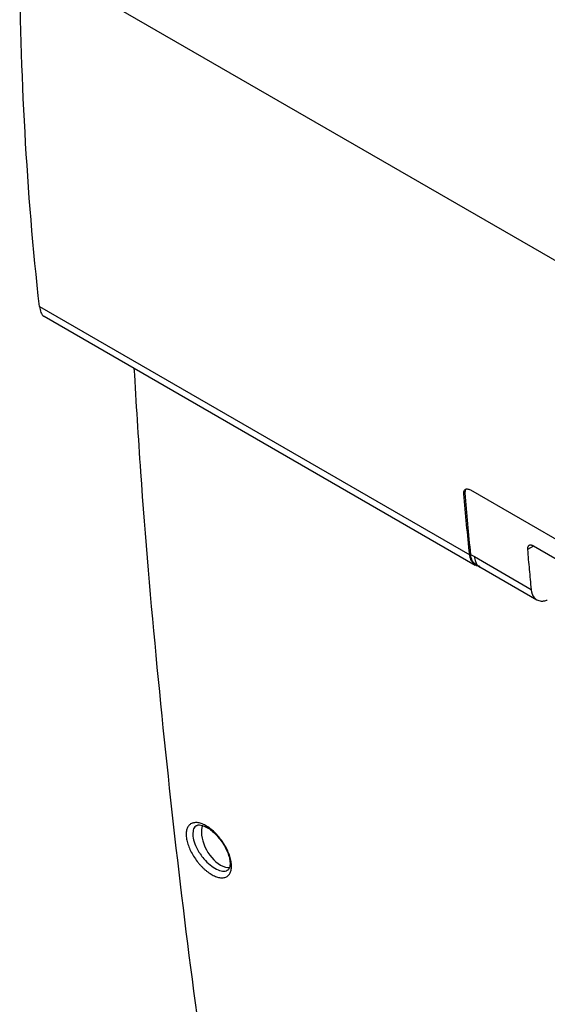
# Model space of a CAD drawing. Header units: millimetres. Extents: x -0.43 to 1.28, y -0.94 to 1.34.
# Tile 141 of 177: x 0.75 to 0.86, y 0.73 to 0.94. Entities that reach past the tile are written whole.
import ezdxf

# ---------------------------------------------------------------- set-up
doc = ezdxf.new("R2010")
doc.units = ezdxf.units.MM

msp = doc.modelspace()

# ---------------------------------------------------------------- linework, layer by layer
at = {"color": 250, "linetype": 'Continuous', "lineweight": 25}
for p, q in [((0.75036, 0.95287), (0.877, 0.87976)), ((0.8585, 0.82767), (0.85723, 0.82694)), ((0.84507, 0.82585), (0.84523, 0.82594)), ((0.84524, 0.82503), (0.8454, 0.82512))]:
    msp.add_line(p, q, dxfattribs=at)
at = {"color": 7, "linetype": 'Continuous', "lineweight": 25}
for p, q in [((0.7545, 0.87813), (0.84507, 0.82585)), ((0.75551, 0.87607), (0.84625, 0.82368)), ((0.84383, 0.83869), (0.84406, 0.83883)), ((0.84436, 0.83966), (0.84432, 0.83964)), ((0.84523, 0.83949), (0.95764, 0.7746)), ((0.92111, 0.79153), (0.8585, 0.82766)), ((0.84507, 0.82585), (0.84507, 0.82585)), ((0.84523, 0.82593), (0.84606, 0.82546)), ((0.84606, 0.82546), (0.858, 0.81856)), ((0.84637, 0.82377), (0.84728, 0.82325)), ((0.84719, 0.8233), (0.85922, 0.81635))]:
    msp.add_line(p, q, dxfattribs=at)
for start_param, end_param in [(0.440264, 2.356276), (2.356276, 2.889035)]:
    msp.add_ellipse((0.7926, 0.76512), major_axis=(-0.00283, 0.00489), ratio=0.577382, start_param=start_param, end_param=end_param, dxfattribs=at)
for points, knots in [([(0.7545, 0.87813), (0.75183, 0.9022), (0.75046, 0.92713), (0.75035, 0.95286), (0.75035, 0.95286)], [0.3828805, 0.3828805, 0.3828805, 0.3828805, 0.8360215, 0.8360594, 0.8360594, 0.8360594, 0.8360594]), ([(0.7545, 0.87813), (0.75458, 0.87769), (0.75475, 0.87682), (0.75517, 0.87617), (0.75549, 0.8761), (0.75552, 0.87609)], [0, 0, 0, 0, 0.476889, 0.955406, 1, 1, 1, 1]), ([(0.79466, 0.68214), (0.79262, 0.69523), (0.78855, 0.7214), (0.78347, 0.76144), (0.7792, 0.80205), (0.77619, 0.83661), (0.77491, 0.85784), (0.77447, 0.86512)], [0, 0, 0, 0, 0.221113, 0.442225, 0.663338, 0.88445, 1, 1, 1, 1]), ([(0.84383, 0.83869), (0.84382, 0.83884), (0.84382, 0.83899), (0.84387, 0.83924), (0.84392, 0.83935), (0.84404, 0.83953), (0.84412, 0.8396), (0.84431, 0.83969), (0.84442, 0.83971), (0.84454, 0.83971)], [0, 0, 0, 0, 0.25, 0.25, 0.5, 0.5, 0.75, 0.75, 1, 1, 1, 1]), ([(0.84439, 0.83967), (0.84434, 0.83964), (0.8442, 0.83955), (0.84405, 0.83928), (0.84406, 0.83897), (0.84406, 0.83882)], [0, 0, 0, 0, 0.205998, 0.602731, 1, 1, 1, 1]), ([(0.8585, 0.82767), (0.85847, 0.82768), (0.85841, 0.82772), (0.85831, 0.82776), (0.85822, 0.8278), (0.85812, 0.82783), (0.85803, 0.82785), (0.85794, 0.82786), (0.85786, 0.82787), (0.85777, 0.82786), (0.85769, 0.82785), (0.85762, 0.82782), (0.85754, 0.82779), (0.85747, 0.82774), (0.8574, 0.82767), (0.85734, 0.82758), (0.85728, 0.82747), (0.85724, 0.82732), (0.85722, 0.82715), (0.85723, 0.82701), (0.85723, 0.82694)], [0, 0, 0, 0, 0.043336, 0.087092, 0.131271, 0.175875, 0.220907, 0.266367, 0.312259, 0.358585, 0.405345, 0.452543, 0.50018, 0.553792, 0.613333, 0.678805, 0.750209, 0.827543, 0.910807, 1, 1, 1, 1]), ([(0.8454, 0.82511), (0.84538, 0.82516), (0.84535, 0.82526), (0.84531, 0.82542), (0.84528, 0.82559), (0.84525, 0.82576), (0.84524, 0.82587), (0.84523, 0.82593)], [0, 0, 0, 0, 0.200298, 0.400149, 0.599851, 0.799702, 1, 1, 1, 1]), ([(0.85723, 0.82694), (0.85729, 0.82624), (0.85741, 0.82484), (0.8576, 0.82274), (0.85779, 0.82065), (0.85793, 0.81926), (0.858, 0.81856)], [0, 0, 0, 0, 0.250001, 0.5, 0.749999, 1, 1, 1, 1]), ([(0.84716, 0.82343), (0.84714, 0.82343), (0.84668, 0.82335), (0.84599, 0.82378), (0.84544, 0.82445), (0.84526, 0.82496), (0.84524, 0.82503)], [0, 0, 0, 0, 0.0192596, 0.470615, 0.9220394, 1, 1, 1, 1]), ([(0.84644, 0.82378), (0.84621, 0.82392), (0.84575, 0.82421), (0.84552, 0.82481), (0.8454, 0.82511)], [0, 0, 0, 0, 0.491598, 1, 1, 1, 1]), ([(0.858, 0.81856), (0.858, 0.8185), (0.85802, 0.81838), (0.85805, 0.8182), (0.85808, 0.81803), (0.85812, 0.81787), (0.85817, 0.81771), (0.85822, 0.81756), (0.85829, 0.81741), (0.85835, 0.81727), (0.8585, 0.81701), (0.85875, 0.81668), (0.85916, 0.81636), (0.85962, 0.81616), (0.86005, 0.81609), (0.86043, 0.81609), (0.86074, 0.81613), (0.86107, 0.81619), (0.86129, 0.81627), (0.8614, 0.81631)], [0, 0, 0, 0, 0.031831, 0.063487, 0.095017, 0.126474, 0.157909, 0.189374, 0.22092, 0.2526, 0.284462, 0.404391, 0.524475, 0.635617, 0.746896, 0.810356, 0.873418, 0.936494, 1, 1, 1, 1]), ([(0.78713, 0.76208), (0.78689, 0.76245), (0.78667, 0.76283), (0.78627, 0.76359), (0.7861, 0.76397), (0.78588, 0.76453), (0.78581, 0.76472), (0.78569, 0.76509), (0.78564, 0.76527), (0.78551, 0.76581), (0.78545, 0.76616), (0.78539, 0.76682), (0.78539, 0.76713), (0.78543, 0.76756), (0.78546, 0.7677), (0.78552, 0.76796), (0.78556, 0.76809), (0.78569, 0.76844), (0.78581, 0.76864), (0.7861, 0.76899), (0.78628, 0.76913), (0.78668, 0.76933), (0.7869, 0.7694), (0.78726, 0.76944), (0.78739, 0.76945), (0.78765, 0.76944), (0.78778, 0.76943), (0.78819, 0.76936), (0.78848, 0.76928), (0.78909, 0.76904), (0.78939, 0.76888), (0.78986, 0.7686), (0.79002, 0.7685), (0.79033, 0.76828), (0.79049, 0.76816), (0.79096, 0.76779), (0.79126, 0.76751), (0.79171, 0.76706), (0.79186, 0.7669), (0.79215, 0.76658), (0.79229, 0.76641), (0.7927, 0.7659), (0.79297, 0.76554), (0.79344, 0.76481), (0.79366, 0.76444), (0.79406, 0.76367), (0.79423, 0.76329), (0.79445, 0.76273), (0.79451, 0.76254), (0.79463, 0.76217), (0.79468, 0.76199), (0.79482, 0.76145), (0.79488, 0.7611), (0.79494, 0.76044), (0.79494, 0.76013), (0.79488, 0.75955), (0.79482, 0.75929), (0.79468, 0.75894), (0.79463, 0.75883), (0.79451, 0.75863), (0.79445, 0.75853), (0.79423, 0.75828), (0.79406, 0.75814), (0.79366, 0.75793), (0.79344, 0.75786), (0.79308, 0.75782), (0.79295, 0.75782), (0.79269, 0.75782), (0.79256, 0.75784), (0.79215, 0.75791), (0.79186, 0.75799), (0.79126, 0.75823), (0.79095, 0.75838), (0.79033, 0.75876), (0.79001, 0.75897), (0.78954, 0.75935), (0.78939, 0.75948), (0.78908, 0.75976), (0.78878, 0.76005), (0.78848, 0.76036), (0.78819, 0.76068), (0.78805, 0.76084), (0.78764, 0.76136), (0.78738, 0.76171), (0.78713, 0.76208)], [0, 0, 0, 0, 0.03125, 0.03125, 0.0625, 0.0625, 0.078125, 0.078125, 0.09375, 0.09375, 0.125, 0.125, 0.15625, 0.15625, 0.171875, 0.171875, 0.1875, 0.1875, 0.21875, 0.21875, 0.25, 0.25, 0.28125, 0.28125, 0.296875, 0.296875, 0.3125, 0.3125, 0.34375, 0.34375, 0.375, 0.375, 0.390625, 0.390625, 0.40625, 0.40625, 0.4375, 0.4375, 0.453125, 0.453125, 0.46875, 0.46875, 0.5, 0.5, 0.53125, 0.53125, 0.5625, 0.5625, 0.578125, 0.578125, 0.59375, 0.59375, 0.625, 0.625, 0.65625, 0.65625, 0.6875, 0.6875, 0.703125, 0.703125, 0.71875, 0.71875, 0.75, 0.75, 0.78125, 0.78125, 0.796875, 0.796875, 0.8125, 0.8125, 0.84375, 0.84375, 0.875, 0.875, 0.90625, 0.90625, 0.921875, 0.921875, 0.9375, 0.953125, 0.953125, 0.96875, 0.96875, 1, 1, 1, 1]), ([(0.78763, 0.76882), (0.78767, 0.76884), (0.78779, 0.76893), (0.78815, 0.76897), (0.78879, 0.76887), (0.78959, 0.76854), (0.7905, 0.76797), (0.79142, 0.76718), (0.79231, 0.76621), (0.79311, 0.76511), (0.79378, 0.76395), (0.79427, 0.76279), (0.79457, 0.76171), (0.79466, 0.76078), (0.79458, 0.76007), (0.79437, 0.75965), (0.79425, 0.75949), (0.79413, 0.75945), (0.79412, 0.75944)], [0, 0, 0, 0, 0.032311, 0.098193, 0.162558, 0.230819, 0.29899, 0.3687, 0.438739, 0.509387, 0.580271, 0.65096, 0.721449, 0.79073, 0.857759, 0.925763, 0.995843, 1, 1, 1, 1])]:
    msp.add_open_spline(points, degree=3, knots=knots, dxfattribs=at)
for points in [[(0.84507, 0.82585), (0.84462, 0.8301), (0.8442, 0.83438), (0.84383, 0.83869)], [(0.84406, 0.83882), (0.84441, 0.8345), (0.8448, 0.8302), (0.84523, 0.82593)], [(0.84454, 0.83971), (0.84475, 0.8397), (0.84499, 0.83963), (0.84523, 0.83949)], [(0.84524, 0.82503), (0.84516, 0.82528), (0.8451, 0.82555), (0.84507, 0.82585)]]:
    msp.add_open_spline(points, degree=3, dxfattribs=at)
at = {"color": 250, "linetype": 'Continuous', "lineweight": 25}
for points, knots in [([(0.84606, 0.82545), (0.84613, 0.82509), (0.84629, 0.82423), (0.84671, 0.82349), (0.84715, 0.82337), (0.84722, 0.82335)], [0, 0, 0, 0, 0.386013, 0.90591, 1, 1, 1, 1]), ([(0.78764, 0.76878), (0.78756, 0.76875), (0.78716, 0.76863), (0.78683, 0.76788), (0.78673, 0.76661), (0.78713, 0.76502), (0.78776, 0.76372), (0.78822, 0.76302), (0.78833, 0.76285)], [0, 0, 0, 0, 0.054369, 0.273924, 0.493712, 0.712588, 0.929791, 1, 1, 1, 1]), ([(0.78833, 0.76285), (0.78859, 0.7625), (0.78922, 0.76163), (0.79041, 0.76046), (0.79133, 0.75986), (0.79222, 0.75942), (0.79305, 0.75919), (0.79385, 0.75918), (0.79408, 0.75943), (0.7941, 0.75945)], [0, 0, 0, 0, 0.142349, 0.351457, 0.560602, 0.561016, 0.771706, 0.984144, 1, 1, 1, 1])]:
    msp.add_open_spline(points, degree=3, knots=knots, dxfattribs=at)

doc.saveas('drawing.dxf')
